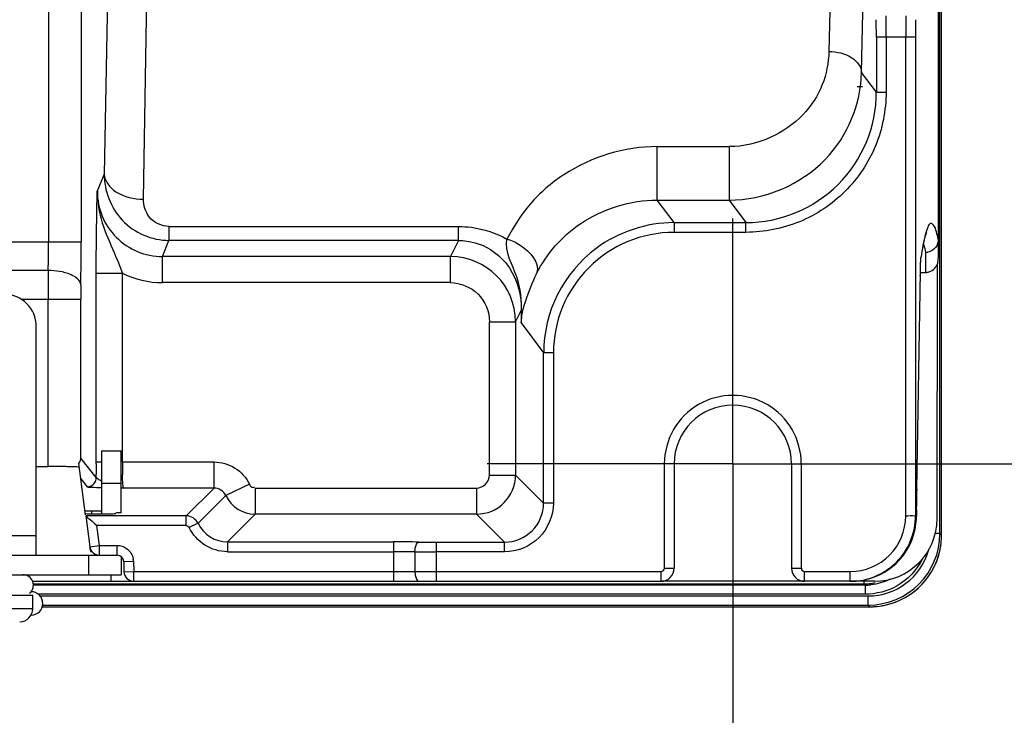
# Model space of a CAD drawing. Header units: inches. Extents: x 0 to 117, y 0 to 83.
# Tile 65 of 75: x 82.08 to 85.05, y 29.7 to 31.8. Entities that reach past the tile are written whole.
import ezdxf

# ---------------------------------------------------------------- set-up
doc = ezdxf.new("R2010")
doc.units = ezdxf.units.IN
doc.header["$LTSCALE"] = 6.431102
doc.header["$MEASUREMENT"] = 0
doc.linetypes.add('CENTER', pattern=[0.6, 0.375, -0.075, 0.075, -0.075])
doc.layers.get('0').update_dxf_attribs({"linetype": 'CONTINUOUS'})
doc.layers.add('DEFAULT_1', color=7, linetype='CENTER')
doc.styles.get("Standard").update_dxf_attribs({"font": 'txt', "width": 0.8})
doc.dimstyles.new('DIMSTYLE_1', dxfattribs={"dimtxt": 0.78125, "dimasz": 0.75, "dimexe": 0.18, "dimexo": 0.0625, "dimgap": 0.09, "dimtad": 1, "dimdec": 0, "dimzin": 4, "dimdsep": 46, "dimtxsty": 'STANDARD', "dimblk": '_FILLED', "dimblk1": '_FILLED', "dimblk2": '_FILLED', "dimcen": 0.09, "dimadec": 0, "dimazin": 0, "dimtfac": 1, "dimtdec": 0, "dimtofl": 0, "dimtmove": 0, "dimatfit": 3, "dimldrblk": '_FILLED', "dimfxl": 1, "dimtolj": 1, "dimtzin": 4, "dimarcsym": 0})

# ---------------------------------------------------------------- blocks, each defined once
blk = doc.blocks.new('_FILLED')
at = {"color": 0, "linetype": 'BYBLOCK'}
blk.add_solid([(0, 0), (-1, 0.1333), (-1, -0.1333)], dxfattribs=at)
blk = doc.blocks.new('*D12')
at = {"color": 7, "linetype": 'CONTINUOUS'}
for p, q in [((84.546, 55.0213), (88.1414, 55.0213)), ((87.5164, 55.0213), (87.5164, 42.7378)), ((87.5164, 30.4544), (87.5164, 42.7378)), ((84.546, 30.4544), (88.1414, 30.4544))]:
    blk.add_line(p, q, dxfattribs=at)
at = {"color": 7, "linetype": 'CONTINUOUS', "xscale": 0.75, "yscale": 0.75, "zscale": 0.75}
for p, rotation in [((87.5164, 55.0213), 90), ((87.5164, 30.4544), 270)]:
    blk.add_blockref('_FILLED', p, dxfattribs=dict(at, rotation=rotation))
blk = doc.blocks.new('*D13')
at = {"color": 7, "linetype": 'CONTINUOUS'}
for p, q in [((75.9658, 30.1419), (75.9658, 27.0445)), ((84.2335, 30.1419), (84.2335, 27.0445)), ((75.9658, 27.6695), (80.0997, 27.6695)), ((84.2335, 27.6695), (80.0997, 27.6695))]:
    blk.add_line(p, q, dxfattribs=at)
at = {"color": 7, "linetype": 'CONTINUOUS', "xscale": 0.75, "yscale": 0.75, "zscale": 0.75, "rotation": 180}
blk.add_blockref('_FILLED', (75.9658, 27.6695), dxfattribs=at)
at = {"color": 7, "linetype": 'CONTINUOUS', "xscale": 0.75, "yscale": 0.75, "zscale": 0.75}
blk.add_blockref('_FILLED', (84.2335, 27.6695), dxfattribs=at)

msp = doc.modelspace()

# ---------------------------------------------------------------- linework, layer by layer
at = {"color": 7, "linetype": 'CONTINUOUS'}
for p, q in [((84.8536, 53.9502), (84.8536, 31.0891)), ((84.8585, 30.2446), (84.8585, 37.7812)), ((84.8635, 30.2394), (84.8635, 37.4981)), ((84.5689, 33.7571), (84.5236, 31.699)), ((84.622, 31.6357), (84.6658, 33.6292)), ((82.3533, 32.2759), (82.3367, 31.3293)), ((82.4547, 31.2534), (82.4714, 32.2)), ((82.1684, 32.0517), (82.1684, 31.1236)), ((82.2668, 32.0517), (82.2668, 31.1236)), ((84.7847, 31.7428), (84.6666, 31.7428)), ((84.6666, 31.7428), (84.6666, 31.5763)), ((84.6961, 31.7428), (84.6961, 31.5763)), ((84.7552, 30.2969), (84.7552, 31.7428)), ((84.7847, 31.7428), (84.7847, 30.2969)), ((84.6666, 31.5763), (84.622, 31.6357)), ((84.6087, 31.5937), (84.6251, 31.5937)), ((84.6666, 31.5763), (84.6961, 31.5763)), ((84.0053, 31.4122), (84.2222, 31.4122)), ((84.0053, 31.2506), (84.0053, 31.4122)), ((84.2222, 31.4122), (84.2222, 31.2506)), ((82.3367, 31.3293), (82.3158, 31.2772)), ((84.0053, 31.2506), (84.2222, 31.2506)), ((84.0561, 31.1827), (84.0053, 31.2506)), ((84.2222, 31.2506), (84.2731, 31.1827)), ((82.532, 31.171), (83.4057, 31.171)), ((82.532, 31.171), (82.532, 31.1289)), ((83.4057, 31.1289), (83.4057, 31.171)), ((84.0561, 31.1827), (84.2731, 31.1827)), ((84.0561, 31.1827), (84.0561, 31.1532)), ((84.2731, 31.1532), (84.2731, 31.1827)), ((84.2731, 31.1532), (84.0561, 31.1532)), ((84.8178, 31.1511), (84.8186, 31.153)), ((82.2668, 31.1236), (76.6918, 31.1236)), ((82.5125, 31.0802), (82.532, 31.1289)), ((83.4057, 31.1289), (82.532, 31.1289)), ((83.4057, 31.1289), (83.3814, 31.0802)), ((83.3814, 31.0802), (82.5125, 31.0802)), ((82.5125, 31.0015), (82.5125, 31.0802)), ((83.3814, 31.0015), (83.3814, 31.0802)), ((84.8011, 31.0739), (84.8016, 31.0797)), ((84.8013, 31.0772), (84.8016, 31.0797)), ((84.8153, 31.0925), (84.8153, 31.0323)), ((84.7999, 31.0462), (84.8001, 31.0532)), ((84.8001, 31.0532), (84.8003, 31.0593)), ((84.801, 31.0723), (84.8012, 31.0741)), ((84.8499, 30.289), (84.8511, 31.0585)), ((82.1677, 31.0378), (76.8698, 31.0378)), ((82.3126, 31.0296), (82.3913, 31.0296)), ((82.3126, 30.4602), (82.3126, 31.0296)), ((82.3913, 30.4602), (82.3913, 31.0296)), ((84.7883, 30.378), (84.7996, 31.0337)), ((84.7991, 31.0319), (84.8153, 31.0324)), ((84.7993, 31.0219), (84.7993, 31.0226)), ((84.7996, 31.0337), (84.7999, 31.0462)), ((83.3814, 31.0015), (82.5125, 31.0015)), ((82.0854, 30.952), (82.2659, 30.952)), ((82.1675, 30.4464), (82.1675, 30.952)), ((82.2659, 30.4714), (82.2659, 30.952)), ((83.5781, 30.8834), (83.5951, 30.9174)), ((83.5951, 30.9174), (83.5943, 30.8803)), ((83.4994, 30.8834), (83.5781, 30.8834)), ((83.4994, 30.4208), (83.4994, 30.8834)), ((83.5781, 30.8834), (83.5781, 30.4208)), ((83.5943, 30.8803), (83.6626, 30.7892)), ((82.1316, 30.1788), (82.1316, 30.8697)), ((83.6921, 30.7892), (83.6626, 30.7892)), ((83.6626, 30.3362), (83.6626, 30.7892)), ((83.6921, 30.7892), (83.6921, 30.3362)), ((82.3284, 30.4937), (82.3875, 30.4937)), ((82.3284, 30.4937), (82.3284, 30.3031)), ((82.3875, 30.3067), (82.3875, 30.4937)), ((82.2805, 30.3006), (82.26, 30.456)), ((82.3128, 30.4129), (82.2659, 30.4714)), ((82.3126, 30.4602), (82.3284, 30.4602)), ((82.3126, 30.4548), (82.3126, 30.4602)), ((82.3913, 30.4602), (82.668, 30.4602)), ((82.668, 30.3815), (82.668, 30.4602)), ((82.1316, 30.4464), (82.1675, 30.4464)), ((84.0564, 30.4544), (84.0268, 30.4544)), ((84.0268, 30.4544), (84.0268, 30.1394)), ((84.0564, 30.4544), (84.0564, 30.1394)), ((84.4107, 30.4544), (84.4402, 30.4544)), ((84.4107, 30.4544), (84.4107, 30.1394)), ((84.4402, 30.4544), (84.4402, 30.1394)), ((82.2662, 30.4091), (82.2852, 30.3853)), ((82.3128, 30.4129), (82.3127, 30.4231)), ((82.3875, 30.3953), (82.3284, 30.3953)), ((83.4994, 30.4208), (83.5781, 30.4208)), ((83.6626, 30.3362), (83.5781, 30.4208)), ((82.3872, 30.3816), (82.3946, 30.3815)), ((82.3946, 30.3815), (82.3875, 30.3821)), ((82.668, 30.3815), (82.3946, 30.3815)), ((82.668, 30.3815), (82.5842, 30.2976)), ((82.7747, 30.3927), (82.7036, 30.359)), ((82.7925, 30.3814), (83.46, 30.3814)), ((82.7925, 30.3814), (82.7925, 30.3027)), ((83.46, 30.3814), (83.46, 30.3027)), ((84.7883, 30.3773), (84.7883, 30.378)), ((82.7036, 30.359), (82.6197, 30.2751)), ((83.6921, 30.3362), (83.6626, 30.3362)), ((82.2987, 30.3122), (82.3284, 30.3122)), ((82.2999, 30.3031), (82.2987, 30.3122)), ((82.3875, 30.3067), (82.3719, 30.3067)), ((84.7877, 30.316), (84.7877, 30.3254)), ((82.5842, 30.2976), (82.2807, 30.2976)), ((82.2809, 30.2977), (82.2931, 30.2044)), ((82.3523, 30.3031), (82.2999, 30.3031)), ((82.5842, 30.2681), (82.5842, 30.2976)), ((82.7086, 30.2189), (82.7925, 30.3027)), ((83.46, 30.3027), (82.7925, 30.3027)), ((83.46, 30.3027), (83.5446, 30.2182)), ((82.3088, 30.2731), (82.3145, 30.2681)), ((82.5842, 30.2681), (82.3145, 30.2681)), ((82.3224, 30.2083), (82.3145, 30.2681)), ((82.6197, 30.2751), (82.5931, 30.2625)), ((82.0339, 30.2378), (82.1316, 30.2378)), ((82.7086, 30.2189), (83.2099, 30.2189)), ((82.7086, 30.2189), (82.7086, 30.1894)), ((83.2099, 30.2189), (83.2099, 30.1)), ((83.3387, 30.2182), (83.5446, 30.2182)), ((83.3387, 30.2182), (83.3387, 30.1)), ((83.5446, 30.1886), (83.5446, 30.2182)), ((84.8585, 30.2446), (84.8444, 30.2446)), ((84.8635, 30.2394), (84.8585, 30.2446)), ((82.2931, 30.2044), (82.3224, 30.2083)), ((82.3224, 30.2083), (82.3753, 30.2083)), ((82.3224, 30.1788), (82.3224, 30.2083)), ((82.3758, 30.1893), (82.3755, 30.2032)), ((82.3758, 30.1788), (82.3758, 30.1893)), ((82.7086, 30.1894), (83.2099, 30.1894)), ((83.2743, 30.1889), (83.2743, 30.1296)), ((83.5446, 30.1886), (83.3387, 30.1886)), ((76.6434, 30.1788), (82.3758, 30.1788)), ((82.289, 30.1788), (82.289, 30.1197)), ((82.3875, 30.1749), (82.3875, 30.1197)), ((82.3954, 30.1596), (82.425, 30.1604)), ((82.3954, 30.1596), (82.3963, 30.1288)), ((82.425, 30.1604), (82.4258, 30.1296)), ((82.3963, 30.1288), (82.4258, 30.1296)), ((82.4258, 30.1296), (84.017, 30.1296)), ((82.4258, 30.1), (82.4258, 30.1296)), ((84.017, 30.1), (84.017, 30.1296)), ((84.0268, 30.1394), (84.0564, 30.1394)), ((84.4107, 30.1394), (84.4402, 30.1394)), ((84.4501, 30.1296), (84.5878, 30.1296)), ((84.4501, 30.1), (84.4501, 30.1296)), ((84.5878, 30.1), (84.5878, 30.1296)), ((76.6394, 30.1197), (82.3875, 30.1197)), ((82.1229, 30.1), (84.017, 30.1)), ((82.3569, 30.1197), (82.3569, 30.1)), ((84.6607, 30.1), (84.0211, 30.1)), ((84.629, 30.1), (84.629, 30.0923)), ((82.1229, 30.0923), (84.629, 30.0923)), ((84.633, 30.0883), (82.1229, 30.0883)), ((84.633, 30.0883), (84.633, 30.0608)), ((82.1209, 30.0567), (81.3723, 30.0567)), ((82.1209, 30.0173), (82.1209, 30.0567)), ((84.633, 30.0608), (82.1378, 30.0608)), ((82.1431, 30.0556), (84.642, 30.0556)), ((84.642, 30.0281), (84.642, 30.0556)), ((82.1209, 30.0173), (81.965, 30.0173)), ((82.1512, 30.0281), (84.642, 30.0281)), ((82.1512, 30.0231), (84.6464, 30.0231)), ((84.647, 30.0231), (84.642, 30.0281)), ((84.6464, 30.0231), (84.642, 30.0281)), ((82.1158, 29.9977), (82.1157, 29.9977))]:
    msp.add_line(p, q, dxfattribs=at)
for points in [[(84.8064, 31.1053), (84.8092, 31.1196), (84.8117, 31.1309), (84.814, 31.1398), (84.816, 31.1462), (84.8178, 31.1511)], [(84.8003, 31.0593), (84.8005, 31.0644), (84.8006, 31.0665), (84.8007, 31.0684), (84.8008, 31.0701), (84.8009, 31.0714), (84.801, 31.0723)]]:
    msp.add_lwpolyline(points, dxfattribs=at)
for centre, radius, start, end in [((80.1975, 31.744), 4.4691, 359.9854, 0.6564), ((78.0042, 31.7447), 6.6919, 359.98444, 0.53602), ((91.9543, 31.7445), 7.1991, 179.50041, 180.01313), ((89.5769, 31.744), 4.7922, 179.3876, 180.0134), ((84.2731, 31.5762), 0.3934, 269.9924, 0.0252), ((82.5126, 31.2769), 0.1967, 179.9063, 269.9747), ((84.0561, 30.7893), 0.3639, 89.996, 180.0235), ((76.6191, 31.1207), 5.5493, 359.144, 0.03), ((69.7543, 31.1194), 12.5125, 359.42998, 0.01936), ((84.6402, 31.0639), 0.177, 16.9208, 17.8453), ((83.3812, 30.8833), 0.1968, 0.0286, 89.9596), ((84.0562, 30.7892), 0.3935, 126.6967, 180.0099), ((84.8139, 31.1335), 0.0406, 271.9612, 281.8078), ((84.8127, 31.0726), 0.0409, 324.4165, 339.7781), ((98.8124, 30.9549), 16.6448, 179.71465, 180.01001), ((84.8141, 31.0713), 0.0389, 286.9743, 294.3883), ((86.5118, 30.9531), 4.2459, 179.4352, 180.0141), ((82.0351, 30.8697), 0.0965, 0, 90), ((84.762, 30.842), 1.1684, 176.6063, 178.1184), ((83.9372, 30.8604), 0.3435, 173.2962, 176.668), ((83.6445, 30.919), 0.0494, 181.8013, 189.1453), ((83.5214, 30.9034), 0.0747, 357.7824, 5.9751), ((84.2335, 30.4544), 0.2067, 359.9996, 179.9999), ((84.2335, 30.4544), 0.1772, 0, 180), ((82.2409, 30.4724), 0.0251, 353.3415, 357.6131), ((89.6144, 30.4598), 7.3018, 180.03941, 180.28805), ((84.5105, 30.4635), 2.1192, 180.089, 180.3628), ((82.2017, 29.1011), 1.345, 88.317, 88.7358), ((83.9832, 30.4589), 1.5918, 180.3193, 181.3533), ((82.2856, 30.4129), 0.0272, 349.7619, 359.9085), ((83.4599, 30.4209), 0.1181, 270.0289, 359.9711), ((89.5214, 30.2991), 4.7337, 179.0458, 179.6819), ((82.7925, 30.4012), 0.0984, 205.3676, 269.9724), ((83.5446, 30.3362), 0.118, 269.9813, 0.0187), ((90.917, 30.2898), 6.1294, 179.75469, 179.93383), ((84.5879, 30.2969), 0.1673, 269.98, 359.9957), ((84.6605, 30.2894), 0.1894, 270.0325, 359.8875), ((84.5866, 30.2971), 0.1981, 342.0443, 353.9692), ((84.5894, 30.2972), 0.1982, 339.7556, 357.069), ((84.5886, 30.2969), 0.1961, 353.9621, 359.9859), ((84.5752, 30.2975), 0.2125, 357.1707, 359.8199), ((82.7086, 30.3172), 0.0983, 205.3457, 270.0313), ((83.2115, 23.679), 6.5399, 89.34397, 90.0142), ((83.3376, 34.6873), 4.4692, 269.3436, 270.0146), ((84.5907, 30.297), 0.1969, 269.9989, 339.6926), ((84.642, 30.2446), 0.2165, 270.006, 359.994), ((84.5878, 30.297), 0.1969, 288.0032, 341.9795), ((84.648, 30.2396), 0.2155, 353.3747, 359.9395), ((82.3224, 30.2083), 0.0295, 187.5, 270), ((81.7548, 30.181), 0.6211, 2.0455, 2.5186), ((83.2114, 25.5658), 4.6236, 89.2197, 90.018), ((83.3372, 36.9165), 6.7279, 269.46485, 270.01348), ((84.642, 30.2446), 0.1889, 269.9956, 344.1525), ((84.647, 30.2396), 0.2165, 276.2467, 353.3747), ((82.3758, 30.1591), 0.0197, 1.5, 90), ((82.3711, 30.1587), 0.0539, 1.7532, 8.9796), ((82.4258, 30.1296), 0.0295, 181.5, 270), ((84.017, 30.1394), 0.0394, 270, 360), ((84.017, 30.1394), 0.00984, 269.9937, 0.004), ((84.4501, 30.1394), 0.0394, 180, 270), ((84.4501, 30.1394), 0.00984, 179.9854, 270.0051), ((82.0914, 30.0882), 0.0315, 310, 90), ((84.5876, 30.2984), 0.1984, 270.065, 287.9295), ((82.1158, 30.0331), 0.0354, 270, 90), ((84.6289, 30.2583), 0.1661, 270.0436, 276.0303), ((84.629, 30.257), 0.1648, 270.0166, 276.0359), ((84.6329, 30.2531), 0.1648, 270.0059, 276.0383), ((84.6288, 30.259), 0.1667, 276.0303, 281.9791), ((82.0816, 30.0173), 0.0394, 270, 360), ((84.646, 30.2501), 0.227, 269.9288, 276.2129), ((84.6461, 30.2449), 0.2218, 270.0802, 275.3419)]:
    msp.add_arc(centre, radius, start, end, dxfattribs=at)
msp.add_ellipse((82.2987, 30.3128), major_axis=(0.0199, 0), ratio=0.025953, start_param=-3.138176, end_param=-1.570796, dxfattribs=at)
for points, knots in [([(84.5236, 31.699), (84.5221, 31.665), (84.5094, 31.5947), (84.4477, 31.5006), (84.3484, 31.4319), (84.2652, 31.4115), (84.2222, 31.4122)], [0, 0, 0, 0, 0.222989, 0.458722, 0.717935, 1, 1, 1, 1]), ([(84.5236, 31.699), (84.5475, 31.6987), (84.5899, 31.6909), (84.6215, 31.6534), (84.622, 31.6357)], [0, 0, 0, 0, 0.572963, 1, 1, 1, 1]), ([(84.2222, 31.2506), (84.3273, 31.2506), (84.536, 31.336), (84.6204, 31.541), (84.622, 31.6357)], [0, 0, 0, 0, 0.525893, 1, 1, 1, 1]), ([(84.6961, 31.5763), (84.6956, 31.5213), (84.6744, 31.41), (84.5799, 31.2695), (84.4394, 31.175), (84.3281, 31.1536), (84.2731, 31.1532)], [0, 0, 0, 0, 0.250005, 0.500012, 0.750009, 1, 1, 1, 1]), ([(84.0053, 31.4122), (83.9071, 31.4122), (83.7602, 31.3673), (83.6189, 31.2446), (83.5717, 31.1701), (83.5518, 31.1329)], [0, 0, 0, 0, 0.529623, 0.772391, 1, 1, 1, 1]), ([(82.3367, 31.3293), (82.3363, 31.2794), (82.3755, 31.1738), (82.4808, 31.129), (82.532, 31.1289)], [0, 0, 0, 0, 0.493271, 1, 1, 1, 1]), ([(82.3367, 31.3293), (82.3372, 31.308), (82.3751, 31.2628), (82.4261, 31.2537), (82.4547, 31.2534)], [0, 0, 0, 0, 0.426493, 1, 1, 1, 1]), ([(82.3126, 31.0296), (82.3126, 31.0543), (82.3129, 31.1368), (82.3144, 31.2193), (82.3158, 31.2772)], [0, 0, 0, 0, 0.298609, 1, 1, 1, 1]), ([(82.3159, 31.2772), (82.3156, 31.2451), (82.327, 31.1804), (82.3631, 31.1014), (82.3838, 31.0507), (82.3913, 31.0296)], [0, 0, 0, 0, 0.369723, 0.741815, 1, 1, 1, 1]), ([(82.532, 31.171), (82.51, 31.1714), (82.4668, 31.1917), (82.4554, 31.2345), (82.4547, 31.2534)], [0, 0, 0, 0, 0.538211, 1, 1, 1, 1]), ([(83.6412, 31.0288), (83.6713, 31.0888), (83.7736, 31.2049), (83.9248, 31.2505), (84.0053, 31.2506)], [0, 0, 0, 0, 0.454933, 1, 1, 1, 1]), ([(83.4057, 31.171), (83.4188, 31.171), (83.4694, 31.1677), (83.5189, 31.1511), (83.5518, 31.1329)], [0, 0, 0, 0, 0.257511, 1, 1, 1, 1]), ([(84.8478, 31.1548), (84.8456, 31.1619), (84.8444, 31.1728), (84.8282, 31.1836), (84.8187, 31.162), (84.8153, 31.1504), (84.8131, 31.1411)], [0, 0, 0, 0, 0.296569, 0.427151, 0.61793, 1, 1, 1, 1]), ([(83.4057, 31.1289), (83.4392, 31.129), (83.5006, 31.1112), (83.5768, 31.0362), (83.5966, 30.9618), (83.5951, 30.9174)], [0, 0, 0, 0, 0.320169, 0.574841, 1, 1, 1, 1]), ([(83.5957, 30.9111), (83.5973, 30.9473), (83.5899, 31.0229), (83.5445, 31.0943), (83.5518, 31.1329)], [0, 0, 0, 0, 0.479786, 1, 1, 1, 1]), ([(83.5518, 31.1329), (83.5659, 31.1288), (83.6078, 31.1116), (83.6534, 31.0595), (83.6412, 31.0288)], [0, 0, 0, 0, 0.307945, 1, 1, 1, 1]), ([(84.8536, 31.1323), (84.8536, 31.1235), (84.8475, 31.1053), (84.8308, 31.0956), (84.8222, 31.0938)], [0, 0, 0, 0, 0.498915, 1, 1, 1, 1]), ([(84.8536, 31.0891), (84.8536, 31.0855), (84.8528, 31.0752), (84.8518, 31.0651), (84.8511, 31.0585)], [0, 0, 0, 0, 0.352057, 1, 1, 1, 1]), ([(84.7993, 31.0226), (84.7994, 31.0289), (84.7999, 31.0471), (84.8001, 31.0653), (84.8013, 31.0772)], [0, 0, 0, 0, 0.342795, 1, 1, 1, 1]), ([(82.2662, 30.9949), (82.2655, 31.009), (82.2263, 31.0346), (82.1911, 31.0376), (82.1677, 31.0378)], [0, 0, 0, 0, 0.3751, 1, 1, 1, 1]), ([(83.6412, 31.0288), (83.6277, 31.002), (83.6122, 30.9593), (83.5978, 30.9158), (83.596, 30.9005)], [0, 0, 0, 0, 0.660754, 1, 1, 1, 1]), ([(83.3814, 31.0015), (83.4115, 31.0009), (83.4745, 30.9766), (83.4988, 30.9135), (83.4994, 30.8834)], [0, 0, 0, 0, 0.5, 1, 1, 1, 1]), ([(82.668, 30.4602), (82.6899, 30.4599), (82.7348, 30.4477), (82.7651, 30.4124), (82.7747, 30.3927)], [0, 0, 0, 0, 0.499997, 1, 1, 1, 1]), ([(82.2314, 30.4457), (82.2267, 30.4459), (82.2054, 30.4462), (82.1841, 30.4464), (82.1675, 30.4464)], [0, 0, 0, 0, 0.221391, 1, 1, 1, 1]), ([(82.2615, 30.4445), (82.2603, 30.4447), (82.2536, 30.4451), (82.2468, 30.4453), (82.2412, 30.4455)], [0, 0, 0, 0, 0.177797, 1, 1, 1, 1]), ([(82.3284, 30.4026), (82.3267, 30.4034), (82.3213, 30.4059), (82.3165, 30.4096), (82.3135, 30.4123)], [0, 0, 0, 0, 0.320667, 1, 1, 1, 1]), ([(82.3946, 30.3815), (82.3936, 30.382), (82.3939, 30.3867), (82.3917, 30.3988), (82.392, 30.4118), (82.3918, 30.4213)], [0, 0, 0, 0, 0.08056, 0.283407, 1, 1, 1, 1]), ([(83.46, 30.3814), (83.47, 30.3817), (83.4905, 30.3904), (83.4989, 30.4108), (83.4994, 30.4208)], [0, 0, 0, 0, 0.499996, 1, 1, 1, 1]), ([(82.2852, 30.3853), (82.2891, 30.384), (82.3039, 30.3841), (82.3181, 30.3831), (82.3283, 30.3828)], [0, 0, 0, 0, 0.287307, 1, 1, 1, 1]), ([(82.7747, 30.3927), (82.7762, 30.3897), (82.7792, 30.3832), (82.7877, 30.3828), (82.7902, 30.3846)], [0, 0, 0, 0, 0.518356, 1, 1, 1, 1]), ([(83.6921, 30.3362), (83.6917, 30.2986), (83.6609, 30.2199), (83.5822, 30.1891), (83.5446, 30.1886)], [0, 0, 0, 0, 0.500004, 1, 1, 1, 1]), ([(82.2999, 30.3031), (82.2953, 30.3031), (82.2901, 30.3014), (82.2814, 30.3043), (82.2805, 30.3026)], [0, 0, 0, 0, 0.712932, 1, 1, 1, 1]), ([(82.2809, 30.2977), (82.2835, 30.2941), (82.2941, 30.2871), (82.3028, 30.2784), (82.3088, 30.2731)], [0, 0, 0, 0, 0.360245, 1, 1, 1, 1]), ([(82.372, 30.3037), (82.3719, 30.3032), (82.369, 30.3039), (82.3638, 30.3025), (82.357, 30.3031), (82.3523, 30.3031)], [0, 0, 0, 0, 0.076837, 0.293207, 1, 1, 1, 1]), ([(84.7847, 30.2969), (84.7839, 30.2967), (84.774, 30.2974), (84.7642, 30.297), (84.7552, 30.2969)], [0, 0, 0, 0, 0.083592, 1, 1, 1, 1]), ([(82.7086, 30.1894), (82.6849, 30.1897), (82.6363, 30.2029), (82.6035, 30.2412), (82.5931, 30.2625)], [0, 0, 0, 0, 0.499997, 1, 1, 1, 1]), ([(83.2743, 30.1889), (83.2744, 30.1927), (83.2752, 30.2025), (83.2793, 30.218), (83.2864, 30.2185)], [0, 0, 0, 0, 0.341992, 1, 1, 1, 1]), ([(82.2948, 30.1953), (82.2945, 30.1962), (82.2941, 30.198), (82.2937, 30.1999), (82.2936, 30.2008)], [0, 0, 0, 0, 0.500857, 1, 1, 1, 1]), ([(84.6667, 30.024), (84.7148, 30.0285), (84.8108, 30.0717), (84.8565, 30.1667), (84.8621, 30.2147)], [0, 0, 0, 0, 0.499828, 1, 1, 1, 1]), ([(83.2743, 30.1296), (83.2743, 30.1258), (83.275, 30.116), (83.2793, 30.1), (83.2864, 30.1)], [0, 0, 0, 0, 0.346185, 1, 1, 1, 1])]:
    msp.add_open_spline(points, degree=3, knots=knots, dxfattribs=at)
for points in [[(84.0561, 31.1827), (83.9735, 31.1827), (83.8872, 31.1541), (83.821, 31.1048)], [(84.8131, 31.1411), (84.8109, 31.1321), (84.809, 31.123), (84.8073, 31.1139)], [(84.8536, 31.1322), (84.8519, 31.1398), (84.8501, 31.1474), (84.8478, 31.1548)], [(84.8073, 31.1139), (84.8052, 31.1025), (84.8033, 31.0911), (84.8016, 31.0797)], [(84.8095, 31.1154), (84.8118, 31.108), (84.8136, 31.1005), (84.8153, 31.0929)], [(84.8302, 31.0358), (84.8364, 31.0386), (84.842, 31.0433), (84.846, 31.0488)], [(82.3913, 31.0296), (82.4286, 31.0114), (82.471, 31.0016), (82.5125, 31.0015)], [(84.8153, 31.0324), (84.8187, 31.0325), (84.8222, 31.033), (84.8255, 31.0341)], [(82.26, 30.456), (82.2631, 30.4598), (82.2652, 30.4647), (82.2658, 30.4695)], [(82.2852, 30.3853), (82.293, 30.3853), (82.3013, 30.3892), (82.3063, 30.3951)], [(82.3063, 30.3951), (82.3094, 30.3988), (82.3115, 30.4034), (82.3123, 30.4081)], [(82.7036, 30.359), (82.6976, 30.3717), (82.682, 30.3815), (82.668, 30.3815)], [(82.6197, 30.2751), (82.6137, 30.2878), (82.5982, 30.2976), (82.5842, 30.2976)], [(82.5842, 30.2681), (82.5877, 30.2681), (82.5915, 30.2656), (82.5931, 30.2625)], [(82.2985, 30.1865), (82.297, 30.1893), (82.2957, 30.1922), (82.2948, 30.1953)], [(82.3753, 30.2083), (82.3854, 30.2085), (82.396, 30.2051), (82.4041, 30.1992)], [(82.4041, 30.1992), (82.4143, 30.1917), (82.4223, 30.1796), (82.4243, 30.1671)], [(84.8055, 30.1673), (84.7889, 30.1343), (84.7614, 30.1051), (84.7295, 30.0866)], [(84.8055, 30.1673), (84.7889, 30.1343), (84.7615, 30.1051), (84.7295, 30.0866)], [(84.7072, 30.1059), (84.6895, 30.097), (84.6699, 30.0913), (84.6502, 30.0892)], [(84.7072, 30.1059), (84.6895, 30.097), (84.6699, 30.0913), (84.6503, 30.0892)], [(84.7295, 30.0866), (84.7006, 30.0699), (84.6663, 30.061), (84.633, 30.0608)], [(84.7295, 30.0866), (84.7006, 30.0699), (84.6663, 30.061), (84.633, 30.0608)]]:
    msp.add_open_spline(points, degree=3, dxfattribs=at)
at = {"layer": 'DEFAULT_1', "color": 7, "linetype": 'CENTER'}
for p, q in [((84.2335, 30.4544), (84.2335, 31.1953)), ((84.0268, 30.4544), (83.4926, 30.4544)), ((84.2335, 30.4544), (84.0564, 30.4544)), ((84.2335, 30.4544), (84.4107, 30.4544)), ((84.2335, 30.4544), (84.2335, 29.7134)), ((84.4402, 30.4544), (84.9744, 30.4544))]:
    msp.add_line(p, q, dxfattribs=at)

# ---------------------------------------------------------------- dimensions: what is measured, and where the dimension line sits
at = {"color": 7, "linetype": 'CONTINUOUS'}
dim = msp.add_linear_dim(base=(87.5164, 30.4544), p1=(84.546, 55.0213), p2=(84.546, 30.4544), angle=270, dimstyle='DIMSTYLE_1', dxfattribs=at)
dim.commit()
dim.dimension.update_dxf_attribs({"geometry": '*D12', "text_midpoint": (87.3211, 41.8003), "dimtype": 160})
dim = msp.add_linear_dim(base=(84.2335, 27.6695), p1=(75.9658, 30.1419), p2=(84.2335, 30.1419), dimstyle='DIMSTYLE_1', dxfattribs=at)
dim.commit()
dim.dimension.update_dxf_attribs({"geometry": '*D13', "text_midpoint": (79.1622, 27.8648), "dimtype": 160})

doc.saveas('drawing.dxf')
